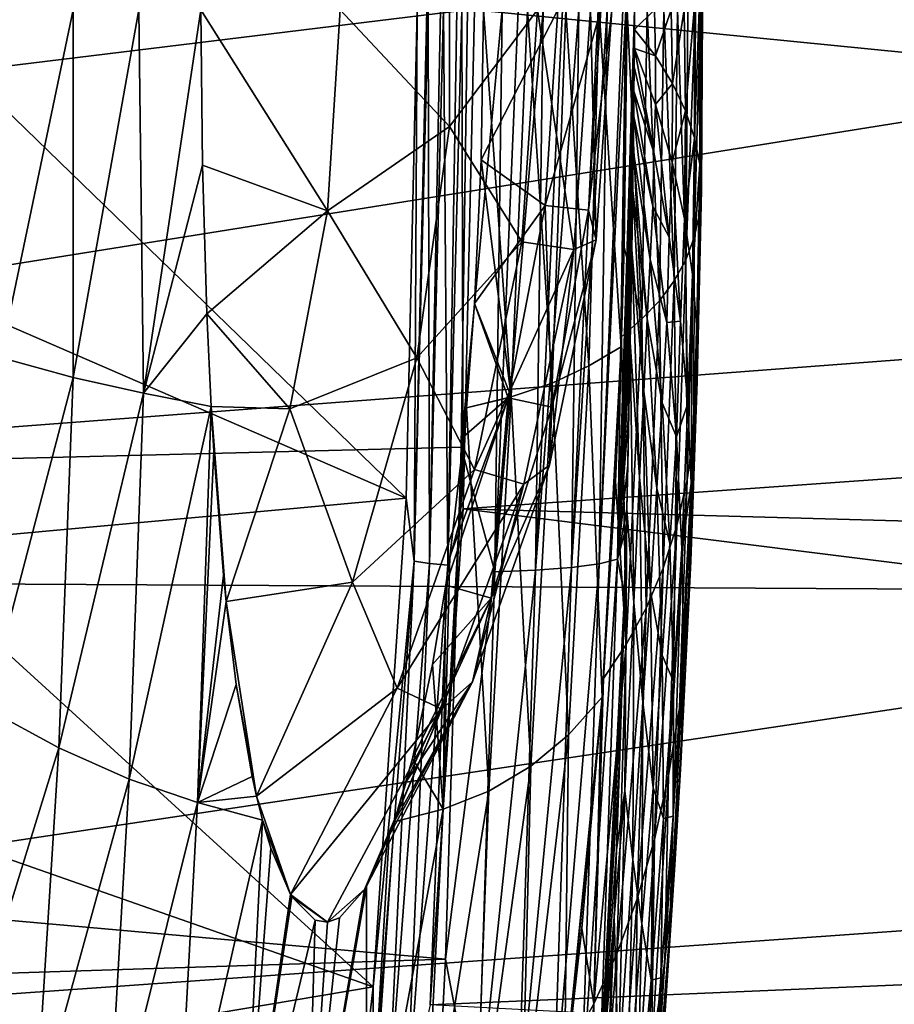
# Model space of a CAD drawing. Header units: metres. Extents: x -160 to 52, y -25 to 25.
# Tile 132 of 166: x 10.41 to 14.55, y -4.72 to -0.05. Entities that reach past the tile are written whole.
import ezdxf

# ---------------------------------------------------------------- set-up
doc = ezdxf.new("R2010")
doc.units = ezdxf.units.M
doc.layers.add('solid_509094_SW0001', color=7, linetype='CONTINUOUS')

msp = doc.modelspace()

# ---------------------------------------------------------------- linework, layer by layer
at = {"layer": 'solid_509094_SW0001'}
for points in [[(11.926003, 0, 216.241425), (12.443673, 0.554063, 217.213272), (12.443673, -0.554063, 217.213272)], [(12.443673, -0.554063, 217.213272), (12.443673, 0.554063, 217.213272), (12.861275, 0, 218.241913)], [(-8.818693, -2.610905, 250.308075), (12.499946, -2.074197, 245.923416), (12.52928, 0, 246.015182)], [(-8.818693, -2.610905, 250.308075), (12.52928, 0, 246.015182), (-8.787687, 0, 250.456879)], [(17.92277, 0.000001, 24.599998), (1.200001, 0, 24.599998), (1.200001, -2.674634, 24.454166)], [(17.996321, -1.401126, 24.560064), (17.92277, 0.000001, 24.599998), (1.200001, -2.674634, 24.454166)], [(12.238749, -2.316268, -24.316027), (9.834857, -1.272578, -19.160866), (9.850564, 0.000003, -19.194548)], [(12.290397, 0.000006, -24.426786), (12.238749, -2.316268, -24.316027), (9.850564, 0.000003, -19.194548)], [(11.265639, 0, 215.362839), (11.926003, 0, 216.241425), (11.866004, -0.954122, 216.253922)], [(11.866004, -0.954122, 216.253922), (11.926003, 0, 216.241425), (12.443673, -0.554063, 217.213272)], [(12.276655, -2.616133, -24.363241), (12.238749, -2.316268, -24.316027), (12.290397, 0.000006, -24.426786)], [(12.336737, 0.000006, -24.497805), (12.276655, -2.616133, -24.363241), (12.290397, 0.000006, -24.426786)], [(12.336737, 0.000006, -24.497805), (12.342258, 0.000006, -24.503929), (12.276655, -2.616133, -24.363241)], [(12.349478, -2.625951, -24.420324), (12.276655, -2.616133, -24.363241), (12.342258, 0.000006, -24.503929)], [(12.401099, 0.000006, -24.553019), (12.349478, -2.625951, -24.420324), (12.342258, 0.000006, -24.503929)], [(12.436487, -2.63378, -24.452353), (12.349478, -2.625951, -24.420324), (12.415327, 0.000006, -24.561539)], [(12.401099, 0.000006, -24.553019), (12.415327, 0.000006, -24.561539), (12.349478, -2.625951, -24.420324)], [(12.47834, 0.000006, -24.588017), (12.436487, -2.63378, -24.452353), (12.415327, 0.000006, -24.561539)], [(12.47834, 0.000006, -24.588017), (12.502534, 0.000006, -24.59399), (12.436487, -2.63378, -24.452353)], [(12.502534, 0.000006, -24.59399), (12.509658, -2.367594, -24.485804), (12.436487, -2.63378, -24.452353)], [(12.443673, -0.554063, 217.213272), (12.861275, 0, 218.241913), (12.786459, -1.100725, 218.257507)], [(12.499946, -2.074197, 245.923416), (12.693934, -0.000001, 245.965775), (12.52928, 0, 246.015182)], [(12.502534, 0.000006, -24.59399), (12.562288, 0.000006, -24.6), (12.509658, -2.367594, -24.485804)], [(26.461498, -1.378847, -24.561329), (12.509658, -2.367594, -24.485804), (12.562288, 0.000006, -24.6)], [(26.457273, 0.000006, -24.600002), (26.461498, -1.378847, -24.561329), (12.562288, 0.000006, -24.6)], [(12.594064, -0.712368, 223.606644), (12.957259, 0, 222.615234), (12.605096, 0, 223.663361)], [(12.594064, -0.712368, 223.606644), (12.898127, -0.928522, 222.627548), (12.957259, 0, 222.615234)], [(12.786459, -1.100725, 218.257507), (12.861275, 0, 218.241913), (13.033725, -1.136308, 219.336227)], [(12.861275, 0, 218.241913), (13.113212, 0, 219.319672), (13.033725, -1.136308, 219.336227)], [(13.161668, 0, 221.527451), (12.957259, 0, 222.615234), (12.898127, -0.928522, 222.627548)], [(13.033725, -1.136308, 219.336227), (13.113212, 0, 219.319672), (13.139627, -1.090471, 220.437378)], [(13.113212, 0, 219.319672), (13.213985, 0, 220.42189), (13.139627, -1.090471, 220.437378)], [(10.315615, -1.650079, 210.616776), (10.3319, 0, 210.562149), (10.660192, 0, 212.198288)], [(10.315615, -1.650079, 210.616776), (10.660192, 0, 212.198288), (10.659601, -1.743868, 212.334076)], [(10.659601, -1.743868, 212.334076), (10.660192, 0, 212.198288), (10.971638, 0, 213.798538)], [(10.659601, -1.743868, 212.334076), (10.971638, 0, 213.798538), (10.993532, -1.81921, 214.056412)], [(10.993532, -1.81921, 214.056412), (10.971638, 0, 213.798538), (11.265639, 0, 215.362839)], [(10.993532, -1.81921, 214.056412), (11.265639, 0, 215.362839), (11.272511, -0.736719, 215.422974)], [(11.272511, -0.736719, 215.422974), (11.265639, 0, 215.362839), (11.866004, -0.954122, 216.253922)], [(12.499946, -2.074197, 245.923416), (12.659041, -2.665245, 245.809418), (12.693934, -0.000001, 245.965775)], [(12.737117, -1.835598, 224.847565), (12.594064, -0.712368, 223.606644), (12.605096, 0, 223.663361)], [(12.737117, -1.835598, 224.847565), (12.605096, 0, 223.663361), (12.813622, 0, 225.281296)], [(12.659041, -2.665245, 245.809418), (12.769208, -0.000001, 245.932266), (12.693934, -0.000001, 245.965775)], [(12.659041, -2.665245, 245.809418), (12.887479, -0.000001, 245.86322), (12.769208, -0.000001, 245.932266)], [(12.85246, -2.658088, 245.704926), (12.887479, -0.000001, 245.86322), (12.659041, -2.665245, 245.809418)], [(12.931585, -1.77076, 226.457718), (12.737117, -1.835598, 224.847565), (12.813622, 0, 225.281296)], [(12.931585, -1.77076, 226.457718), (12.813622, 0, 225.281296), (12.996185, 0, 226.84697)], [(12.85246, -2.658088, 245.704926), (12.980547, -0.000001, 245.791611), (12.887479, -0.000001, 245.86322)], [(12.85246, -2.658088, 245.704926), (13.057773, -0.000001, 245.716995), (12.980547, -0.000001, 245.791611)], [(13.022157, -2.645227, 245.556885), (13.057773, -0.000001, 245.716995), (12.85246, -2.658088, 245.704926)], [(13.103223, -0.950028, 221.539642), (13.161668, 0, 221.527451), (12.898127, -0.928522, 222.627548)], [(13.105384, -1.689484, 228.068649), (12.931585, -1.77076, 226.457718), (12.996185, 0, 226.84697)], [(13.105384, -1.689484, 228.068649), (12.996185, 0, 226.84697), (13.153646, 0, 228.361267)], [(13.022157, -2.645227, 245.556885), (13.191298, 0, 245.53624), (13.149596, -0.000001, 245.602356)], [(13.154281, -2.627424, 245.374924), (13.191298, 0, 245.53624), (13.022157, -2.645227, 245.556885)], [(13.022157, -2.645227, 245.556885), (13.149596, -0.000001, 245.602356), (13.057773, -0.000001, 245.716995)], [(13.213985, 0, 220.42189), (13.161668, 0, 221.527451), (13.103223, -0.950028, 221.539642)], [(13.139627, -1.090471, 220.437378), (13.213985, 0, 220.42189), (13.103223, -0.950028, 221.539642)], [(13.105384, -1.689484, 228.068649), (13.153646, 0, 228.361267), (13.258599, -1.598998, 229.699524)], [(13.153646, 0, 228.361267), (13.286921, -0.000001, 229.825089), (13.258599, -1.598998, 229.699524)], [(13.154281, -2.627424, 245.374924), (13.265599, 0, 245.376541), (13.191298, 0, 245.53624)], [(13.154281, -2.627424, 245.374924), (13.279534, 0, 245.335251), (13.265599, 0, 245.376541)], [(13.2405, -2.606169, 245.17366), (13.279534, 0, 245.335251), (13.154281, -2.627424, 245.374924)], [(13.2405, -2.606169, 245.17366), (13.320995, 0, 245.128845), (13.279534, 0, 245.335251)], [(13.321365, -0.093748, 245.12326), (13.320995, 0, 245.128845), (13.2405, -2.606169, 245.17366)], [(13.258599, -1.598998, 229.699524), (13.286921, -0.000001, 229.825089), (13.260262, -1.551437, 229.706909)], [(13.260262, -1.551437, 229.706909), (13.286921, -0.000001, 229.825089), (13.272897, -1.125612, 229.763)], [(13.355799, -1.46617, 230.878723), (13.272897, -1.125612, 229.763), (13.286921, -0.000001, 229.825089)], [(13.355799, -1.46617, 230.878723), (13.286921, -0.000001, 229.825089), (13.38129, -0.000002, 231.019135)], [(13.41537, 0, 244.02182), (13.320995, 0, 245.128845), (13.321365, -0.093748, 245.12326)], [(13.421362, -0.217691, 243.9366), (13.41537, 0, 244.02182), (13.321365, -0.093748, 245.12326)], [(13.439481, -1.379812, 232.069275), (13.355799, -1.46617, 230.878723), (13.38129, -0.000002, 231.019135)], [(13.439481, -1.379812, 232.069275), (13.38129, -0.000002, 231.019135), (13.46041, -0.000002, 232.185532)], [(13.421362, -0.217691, 243.9366), (13.494413, 0, 242.889053), (13.41537, 0, 244.02182)], [(13.421362, -0.217691, 243.9366), (13.501342, -0.349547, 242.75499), (13.494413, 0, 242.889053)], [(13.509263, -1.286405, 233.259552), (13.439481, -1.379812, 232.069275), (13.46041, -0.000002, 232.185532)], [(13.509263, -1.286405, 233.259552), (13.46041, -0.000002, 232.185532), (13.524691, -0.000002, 233.324158)], [(13.501342, -0.349547, 242.75499), (13.557446, -0.000001, 241.730637), (13.494413, 0, 242.889053)], [(13.501342, -0.349547, 242.75499), (13.562491, -0.479617, 241.571915), (13.557446, -0.000001, 241.730637)], [(13.564595, -1.186452, 234.449417), (13.509263, -1.286405, 233.259552), (13.524691, -0.000002, 233.324158)], [(13.564595, -1.186452, 234.449417), (13.524691, -0.000002, 233.324158), (13.574609, -0.000002, 234.434753)], [(13.562491, -0.479617, 241.571915), (13.603732, -0.000001, 240.549744), (13.557446, -0.000001, 241.730637)], [(13.562491, -0.479617, 241.571915), (13.605356, -0.607231, 240.387482), (13.603732, -0.000001, 240.549744)], [(13.564595, -1.186452, 234.449417), (13.574609, -0.000002, 234.434753), (13.610634, -0.000002, 235.514664)], [(13.60493, -1.080472, 235.638702), (13.564595, -1.186452, 234.449417), (13.610634, -0.000002, 235.514664)], [(13.605356, -0.607231, 240.387482), (13.628432, -0.000001, 239.587097), (13.603732, -0.000001, 240.549744)], [(13.60493, -1.080472, 235.638702), (13.610634, -0.000002, 235.514664), (13.633474, -0.000001, 236.566544)], [(13.629722, -0.968985, 236.827301), (13.60493, -1.080472, 235.638702), (13.633474, -0.000001, 236.566544)], [(13.605356, -0.607231, 240.387482), (13.630484, -0.731745, 239.201813), (13.628432, -0.000001, 239.587097)], [(13.630484, -0.731745, 239.201813), (13.641923, -0.000001, 238.603287), (13.628432, -0.000001, 239.587097)], [(13.629722, -0.968985, 236.827301), (13.633474, -0.000001, 236.566544), (13.643757, -0.000001, 237.595032)], [(13.638422, -0.852538, 238.015045), (13.629722, -0.968985, 236.827301), (13.643757, -0.000001, 237.595032)], [(13.630484, -0.731745, 239.201813), (13.638422, -0.852538, 238.015045), (13.641923, -0.000001, 238.603287)], [(13.638422, -0.852538, 238.015045), (13.643757, -0.000001, 237.595032), (13.641923, -0.000001, 238.603287)], [(13.321011, -0.183779, 245.122589), (13.321365, -0.093748, 245.12326), (13.2405, -2.606169, 245.17366)], [(13.421362, -0.217691, 243.9366), (13.321365, -0.093748, 245.12326), (13.321011, -0.183779, 245.122589)], [(13.320178, -0.27009, 245.124786), (13.321011, -0.183779, 245.122589), (13.2405, -2.606169, 245.17366)], [(13.413313, -0.674777, 243.979889), (13.321011, -0.183779, 245.122589), (13.320178, -0.27009, 245.124786)], [(13.420927, -0.449819, 243.918457), (13.421362, -0.217691, 243.9366), (13.321011, -0.183779, 245.122589)], [(13.413313, -0.674777, 243.979889), (13.420927, -0.449819, 243.918457), (13.321011, -0.183779, 245.122589)], [(13.420927, -0.449819, 243.918457), (13.501342, -0.349547, 242.75499), (13.421362, -0.217691, 243.9366)], [(13.319936, -0.290019, 245.125519), (13.320178, -0.27009, 245.124786), (13.2405, -2.606169, 245.17366)], [(13.318703, -0.385829, 245.128357), (13.320178, -0.27009, 245.124786), (13.319936, -0.290019, 245.125519)], [(13.413313, -0.674777, 243.979889), (13.320178, -0.27009, 245.124786), (13.318703, -0.385829, 245.128357)], [(13.318703, -0.385829, 245.128357), (13.319936, -0.290019, 245.125519), (13.2405, -2.606169, 245.17366)], [(13.420927, -0.449819, 243.918457), (13.499393, -0.722977, 242.718796), (13.501342, -0.349547, 242.75499)], [(13.499393, -0.722977, 242.718796), (13.562491, -0.479617, 241.571915), (13.501342, -0.349547, 242.75499)], [(13.317528, -0.505309, 245.125214), (13.318703, -0.385829, 245.128357), (13.2405, -2.606169, 245.17366)], [(13.40744, -0.932479, 243.996033), (13.318703, -0.385829, 245.128357), (13.317528, -0.505309, 245.125214)], [(13.40744, -0.932479, 243.996033), (13.413313, -0.674777, 243.979889), (13.318703, -0.385829, 245.128357)], [(13.413313, -0.674777, 243.979889), (13.486131, -1.078547, 242.830063), (13.420927, -0.449819, 243.918457)], [(13.486131, -1.078547, 242.830063), (13.499393, -0.722977, 242.718796), (13.420927, -0.449819, 243.918457)], [(13.317132, -0.546503, 245.123398), (13.317528, -0.505309, 245.125214), (13.2405, -2.606169, 245.17366)], [(13.315556, -0.663839, 245.121552), (13.317528, -0.505309, 245.125214), (13.317132, -0.546503, 245.123398)], [(13.395698, -1.185053, 244.074829), (13.317528, -0.505309, 245.125214), (13.315556, -0.663839, 245.121552)], [(13.40744, -0.932479, 243.996033), (13.317528, -0.505309, 245.125214), (13.395698, -1.185053, 244.074829)], [(13.499393, -0.722977, 242.718796), (13.557842, -0.992209, 241.515274), (13.562491, -0.479617, 241.571915)], [(13.557842, -0.992209, 241.515274), (13.605356, -0.607231, 240.387482), (13.562491, -0.479617, 241.571915)], [(11.866004, -0.954122, 216.253922), (12.443673, -0.554063, 217.213272), (12.289665, -1.650966, 217.245361)], [(12.289665, -1.650966, 217.245361), (12.443673, -0.554063, 217.213272), (12.786459, -1.100725, 218.257507)], [(13.315556, -0.663839, 245.121552), (13.317132, -0.546503, 245.123398), (13.2405, -2.606169, 245.17366)], [(13.557842, -0.992209, 241.515274), (13.596866, -1.256038, 240.308044), (13.605356, -0.607231, 240.387482)], [(13.596866, -1.256038, 240.308044), (13.630484, -0.731745, 239.201813), (13.605356, -0.607231, 240.387482)], [(13.313988, -0.782985, 245.117371), (13.315556, -0.663839, 245.121552), (13.2405, -2.606169, 245.17366)], [(13.313059, -0.857459, 245.113297), (13.315556, -0.663839, 245.121552), (13.313988, -0.782985, 245.117371)], [(13.381868, -1.466428, 244.156097), (13.315556, -0.663839, 245.121552), (13.313059, -0.857459, 245.113297)], [(13.395698, -1.185053, 244.074829), (13.315556, -0.663839, 245.121552), (13.381868, -1.466428, 244.156097)], [(13.40744, -0.932479, 243.996033), (13.486131, -1.078547, 242.830063), (13.413313, -0.674777, 243.979889)], [(10.993532, -1.81921, 214.056412), (11.272511, -0.736719, 215.422974), (11.292824, -1.441808, 215.59819)], [(11.292824, -1.441808, 215.59819), (11.272511, -0.736719, 215.422974), (11.866004, -0.954122, 216.253922)], [(12.594064, -0.712368, 223.606644), (12.562082, -1.39361, 223.442001), (12.898127, -0.928522, 222.627548)], [(12.737117, -1.835598, 224.847565), (12.562082, -1.39361, 223.442001), (12.594064, -0.712368, 223.606644)], [(13.486131, -1.078547, 242.830063), (13.539472, -1.476644, 241.67276), (13.499393, -0.722977, 242.718796)], [(13.539472, -1.476644, 241.67276), (13.557842, -0.992209, 241.515274), (13.499393, -0.722977, 242.718796)], [(13.596866, -1.256038, 240.308044), (13.617063, -1.513061, 239.09729), (13.630484, -0.731745, 239.201813)], [(13.617063, -1.513061, 239.09729), (13.638422, -0.852538, 238.015045), (13.630484, -0.731745, 239.201813)], [(13.313059, -0.857459, 245.113297), (13.313988, -0.782985, 245.117371), (13.2405, -2.606169, 245.17366)], [(13.31084, -1.00465, 245.107468), (13.313059, -0.857459, 245.113297), (13.2405, -2.606169, 245.17366)], [(13.308853, -1.13917, 245.099518), (13.313059, -0.857459, 245.113297), (13.31084, -1.00465, 245.107468)], [(13.366071, -1.811249, 244.224228), (13.313059, -0.857459, 245.113297), (13.308853, -1.13917, 245.099518)], [(13.366071, -1.811249, 244.224228), (13.381868, -1.466428, 244.156097), (13.313059, -0.857459, 245.113297)], [(13.617063, -1.513061, 239.09729), (13.619033, -1.761902, 237.883224), (13.638422, -0.852538, 238.015045)], [(13.619033, -1.761902, 237.883224), (13.629722, -0.968985, 236.827301), (13.638422, -0.852538, 238.015045)], [(12.562082, -1.39361, 223.442001), (12.721727, -1.841393, 222.664307), (12.898127, -0.928522, 222.627548)], [(12.92881, -1.88511, 221.575974), (12.898127, -0.928522, 222.627548), (12.721727, -1.841393, 222.664307)], [(12.92881, -1.88511, 221.575974), (13.103223, -0.950028, 221.539642), (12.898127, -0.928522, 222.627548)], [(13.40744, -0.932479, 243.996033), (13.395698, -1.185053, 244.074829), (13.473972, -1.4832, 242.861862)], [(13.40744, -0.932479, 243.996033), (13.473972, -1.4832, 242.861862), (13.486131, -1.078547, 242.830063)], [(11.292824, -1.441808, 215.59819), (11.866004, -0.954122, 216.253922), (11.686994, -1.892562, 216.291229)], [(11.686994, -1.892562, 216.291229), (11.866004, -0.954122, 216.253922), (12.289665, -1.650966, 217.245361)], [(13.139627, -1.090471, 220.437378), (13.103223, -0.950028, 221.539642), (12.92881, -1.88511, 221.575974)], [(13.60338, -2.001188, 236.666077), (13.60493, -1.080472, 235.638702), (13.629722, -0.968985, 236.827301)], [(13.619033, -1.761902, 237.883224), (13.60338, -2.001188, 236.666077), (13.629722, -0.968985, 236.827301)], [(13.308853, -1.13917, 245.099518), (13.31084, -1.00465, 245.107468), (13.2405, -2.606169, 245.17366)], [(13.539472, -1.476644, 241.67276), (13.5739, -1.866951, 240.508133), (13.557842, -0.992209, 241.515274)], [(13.5739, -1.866951, 240.508133), (13.596866, -1.256038, 240.308044), (13.557842, -0.992209, 241.515274)], [(12.289665, -1.650966, 217.245361), (12.786459, -1.100725, 218.257507), (12.563445, -2.180328, 218.30397)], [(12.563445, -2.180328, 218.30397), (12.786459, -1.100725, 218.257507), (13.033725, -1.136308, 219.336227)], [(12.917986, -2.159882, 220.483566), (13.139627, -1.090471, 220.437378), (12.92881, -1.88511, 221.575974)], [(13.033725, -1.136308, 219.336227), (13.139627, -1.090471, 220.437378), (12.917986, -2.159882, 220.483566)], [(13.473972, -1.4832, 242.861862), (13.539472, -1.476644, 241.67276), (13.486131, -1.078547, 242.830063)], [(13.570708, -2.229589, 235.44606), (13.564595, -1.186452, 234.449417), (13.60493, -1.080472, 235.638702)], [(13.60338, -2.001188, 236.666077), (13.570708, -2.229589, 235.44606), (13.60493, -1.080472, 235.638702)], [(12.563445, -2.180328, 218.30397), (13.033725, -1.136308, 219.336227), (12.79688, -2.249527, 219.385574)], [(12.79688, -2.249527, 219.385574), (13.033725, -1.136308, 219.336227), (12.917986, -2.159882, 220.483566)], [(13.307506, -1.220968, 245.095215), (13.308853, -1.13917, 245.099518), (13.2405, -2.606169, 245.17366)], [(13.355799, -1.46617, 230.878723), (13.260262, -1.551437, 229.706909), (13.272897, -1.125612, 229.763)], [(13.301427, -1.576555, 245.070267), (13.308853, -1.13917, 245.099518), (13.30389, -1.438101, 245.080627)], [(13.345275, -2.216996, 244.312546), (13.308853, -1.13917, 245.099518), (13.301427, -1.576555, 245.070267)], [(13.30389, -1.438101, 245.080627), (13.308853, -1.13917, 245.099518), (13.307506, -1.220968, 245.095215)], [(13.345275, -2.216996, 244.312546), (13.366071, -1.811249, 244.224228), (13.308853, -1.13917, 245.099518)], [(13.452591, -1.863544, 243.010849), (13.395698, -1.185053, 244.074829), (13.381868, -1.466428, 244.156097)], [(13.473972, -1.4832, 242.861862), (13.395698, -1.185053, 244.074829), (13.452591, -1.863544, 243.010849)], [(13.521636, -2.445929, 234.223434), (13.509263, -1.286405, 233.259552), (13.564595, -1.186452, 234.449417)], [(13.570708, -2.229589, 235.44606), (13.521636, -2.445929, 234.223434), (13.564595, -1.186452, 234.449417)], [(13.30389, -1.438101, 245.080627), (13.307506, -1.220968, 245.095215), (13.2405, -2.606169, 245.17366)], [(13.5739, -1.866951, 240.508133), (13.589991, -2.247452, 239.336487), (13.596866, -1.256038, 240.308044)], [(13.589991, -2.247452, 239.336487), (13.617063, -1.513061, 239.09729), (13.596866, -1.256038, 240.308044)], [(12.238749, -2.316268, -24.316027), (9.787755, -2.541745, -19.059855), (9.834857, -1.272578, -19.160866)], [(13.456779, -2.649062, 232.998474), (13.439481, -1.379812, 232.069275), (13.509263, -1.286405, 233.259552)], [(13.521636, -2.445929, 234.223434), (13.456779, -2.649062, 232.998474), (13.509263, -1.286405, 233.259552)], [(18.22221, -2.766528, 24.443941), (17.996321, -1.401126, 24.560064), (1.200001, -2.674634, 24.454166)], [(26.461498, -1.378847, -24.561329), (26.474163, -2.753631, -24.4454), (12.509658, -2.367594, -24.485804)], [(12.562082, -1.39361, 223.442001), (12.524363, -1.888764, 223.24678), (12.721727, -1.841393, 222.664307)], [(12.737117, -1.835598, 224.847565), (12.524363, -1.888764, 223.24678), (12.562082, -1.39361, 223.442001)], [(13.37676, -2.837843, 231.771423), (13.355799, -1.46617, 230.878723), (13.439481, -1.379812, 232.069275)], [(13.456779, -2.649062, 232.998474), (13.37676, -2.837843, 231.771423), (13.439481, -1.379812, 232.069275)], [(10.993532, -1.81921, 214.056412), (11.292824, -1.441808, 215.59819), (11.313609, -1.882432, 215.773056)], [(11.313609, -1.882432, 215.773056), (11.292824, -1.441808, 215.59819), (11.686994, -1.892562, 216.291229)], [(13.301427, -1.576555, 245.070267), (13.30389, -1.438101, 245.080627), (13.2405, -2.606169, 245.17366)], [(13.282189, -3.011233, 230.542587), (13.260262, -1.551437, 229.706909), (13.355799, -1.46617, 230.878723)], [(13.37676, -2.837843, 231.771423), (13.282189, -3.011233, 230.542587), (13.355799, -1.46617, 230.878723)], [(13.366071, -1.811249, 244.224228), (13.427166, -2.269837, 243.169571), (13.381868, -1.466428, 244.156097)], [(13.452591, -1.863544, 243.010849), (13.381868, -1.466428, 244.156097), (13.427166, -2.269837, 243.169571)], [(13.473972, -1.4832, 242.861862), (13.452591, -1.863544, 243.010849), (13.520045, -2.025735, 241.714355)], [(13.473972, -1.4832, 242.861862), (13.520045, -2.025735, 241.714355), (13.539472, -1.476644, 241.67276)], [(13.520045, -2.025735, 241.714355), (13.5739, -1.866951, 240.508133), (13.539472, -1.476644, 241.67276)], [(13.588324, -2.616182, 238.158112), (13.619033, -1.761902, 237.883224), (13.617063, -1.513061, 239.09729)], [(13.589991, -2.247452, 239.336487), (13.588324, -2.616182, 238.158112), (13.617063, -1.513061, 239.09729)], [(13.231328, -2.23682, 229.577789), (13.258599, -1.598998, 229.699524), (13.260262, -1.551437, 229.706909)], [(13.282189, -3.011233, 230.542587), (13.231328, -2.23682, 229.577789), (13.260262, -1.551437, 229.706909)], [(13.299841, -1.662496, 245.063339), (13.301427, -1.576555, 245.070267), (13.2405, -2.606169, 245.17366)], [(13.284848, -2.368901, 244.994553), (13.301427, -1.576555, 245.070267), (13.289644, -2.159861, 245.017303)], [(13.318318, -2.8121, 244.363922), (13.301427, -1.576555, 245.070267), (13.284848, -2.368901, 244.994553)], [(13.289644, -2.159861, 245.017303), (13.301427, -1.576555, 245.070267), (13.295177, -1.9003, 245.042725)], [(13.295177, -1.9003, 245.042725), (13.301427, -1.576555, 245.070267), (13.299841, -1.662496, 245.063339)], [(13.345275, -2.216996, 244.312546), (13.301427, -1.576555, 245.070267), (13.318318, -2.8121, 244.363922)], [(13.105384, -1.689484, 228.068649), (13.258599, -1.598998, 229.699524), (13.167862, -3.259881, 229.291916)], [(13.167862, -3.259881, 229.291916), (13.258599, -1.598998, 229.699524), (13.17428, -3.172179, 229.320969)], [(13.17428, -3.172179, 229.320969), (13.258599, -1.598998, 229.699524), (13.231328, -2.23682, 229.577789)], [(10.315615, -1.650079, 210.616776), (10.659601, -1.743868, 212.334076), (10.247437, -3.313543, 210.688416)], [(11.686994, -1.892562, 216.291229), (12.289665, -1.650966, 217.245361), (11.98477, -2.714426, 217.308884)], [(11.98477, -2.714426, 217.308884), (12.289665, -1.650966, 217.245361), (12.563445, -2.180328, 218.30397)], [(13.295177, -1.9003, 245.042725), (13.299841, -1.662496, 245.063339), (13.2405, -2.606169, 245.17366)], [(13.008599, -3.43863, 227.71106), (12.931585, -1.77076, 226.457718), (13.105384, -1.689484, 228.068649)], [(13.008599, -3.43863, 227.71106), (13.105384, -1.689484, 228.068649), (13.167862, -3.259881, 229.291916)], [(10.659601, -1.743868, 212.334076), (10.591252, -3.500083, 212.407181), (10.247437, -3.313543, 210.688416)], [(10.659601, -1.743868, 212.334076), (10.993532, -1.81921, 214.056412), (10.591252, -3.500083, 212.407181)], [(12.829058, -3.588494, 226.132492), (12.737117, -1.835598, 224.847565), (12.931585, -1.77076, 226.457718)], [(13.008599, -3.43863, 227.71106), (12.829058, -3.588494, 226.132492), (12.931585, -1.77076, 226.457718)], [(13.569477, -2.971171, 236.973358), (13.60338, -2.001188, 236.666077), (13.619033, -1.761902, 237.883224)], [(13.588324, -2.616182, 238.158112), (13.569477, -2.971171, 236.973358), (13.619033, -1.761902, 237.883224)], [(10.993532, -1.81921, 214.056412), (10.925656, -3.649787, 214.133163), (10.591252, -3.500083, 212.407181)], [(10.993532, -1.81921, 214.056412), (11.313609, -1.882432, 215.773056), (10.925656, -3.649787, 214.133163)], [(13.345275, -2.216996, 244.312546), (13.397856, -2.758343, 243.299103), (13.366071, -1.811249, 244.224228)], [(13.366071, -1.811249, 244.224228), (13.397856, -2.758343, 243.299103), (13.427166, -2.269837, 243.169571)], [(12.445415, -2.595055, 222.833481), (12.426364, -2.729337, 222.732864), (12.721727, -1.841393, 222.664307)], [(12.641171, -2.790532, 221.63591), (12.721727, -1.841393, 222.664307), (12.426364, -2.729337, 222.732864)], [(12.511734, -2.023402, 223.181381), (12.445415, -2.595055, 222.833481), (12.721727, -1.841393, 222.664307)], [(12.524363, -1.888764, 223.24678), (12.511734, -2.023402, 223.181381), (12.721727, -1.841393, 222.664307)], [(12.630333, -3.706725, 224.553314), (12.524363, -1.888764, 223.24678), (12.737117, -1.835598, 224.847565)], [(12.829058, -3.588494, 226.132492), (12.630333, -3.706725, 224.553314), (12.737117, -1.835598, 224.847565)], [(12.641171, -2.790532, 221.63591), (12.92881, -1.88511, 221.575974), (12.721727, -1.841393, 222.664307)], [(13.489409, -2.532014, 241.927017), (13.452591, -1.863544, 243.010849), (13.427166, -2.269837, 243.169571)], [(13.520045, -2.025735, 241.714355), (13.452591, -1.863544, 243.010849), (13.489409, -2.532014, 241.927017)], [(13.520045, -2.025735, 241.714355), (13.546216, -2.55706, 240.553787), (13.5739, -1.866951, 240.508133)], [(13.546216, -2.55706, 240.553787), (13.589991, -2.247452, 239.336487), (13.5739, -1.866951, 240.508133)], [(10.925656, -3.649787, 214.133163), (11.313609, -1.882432, 215.773056), (11.24887, -3.76081, 215.865387)], [(11.24887, -3.76081, 215.865387), (11.313609, -1.882432, 215.773056), (11.326112, -2.093139, 215.876801)], [(11.313609, -1.882432, 215.773056), (11.686994, -1.892562, 216.291229), (11.385253, -2.806068, 216.347107)], [(11.326112, -2.093139, 215.876801), (11.313609, -1.882432, 215.773056), (11.385253, -2.806068, 216.347107)], [(11.385253, -2.806068, 216.347107), (11.686994, -1.892562, 216.291229), (11.98477, -2.714426, 217.308884)], [(12.413741, -3.79237, 222.974228), (12.511734, -2.023402, 223.181381), (12.524363, -1.888764, 223.24678)], [(12.630333, -3.706725, 224.553314), (12.413741, -3.79237, 222.974228), (12.524363, -1.888764, 223.24678)], [(12.917986, -2.159882, 220.483566), (12.92881, -1.88511, 221.575974), (12.641171, -2.790532, 221.63591)], [(13.289644, -2.159861, 245.017303), (13.295177, -1.9003, 245.042725), (13.2405, -2.606169, 245.17366)], [(13.534033, -3.310501, 235.782516), (13.570708, -2.229589, 235.44606), (13.60338, -2.001188, 236.666077)], [(13.569477, -2.971171, 236.973358), (13.534033, -3.310501, 235.782516), (13.60338, -2.001188, 236.666077)], [(12.413741, -3.79237, 222.974228), (12.445415, -2.595055, 222.833481), (12.511734, -2.023402, 223.181381)], [(13.520045, -2.025735, 241.714355), (13.489409, -2.532014, 241.927017), (13.506689, -3.186836, 240.823685)], [(13.520045, -2.025735, 241.714355), (13.506689, -3.186836, 240.823685), (13.546216, -2.55706, 240.553787)], [(-8.818693, -2.610905, 250.308075), (12.425029, -4.502589, 245.572006), (12.499946, -2.074197, 245.923416)], [(11.24887, -3.76081, 215.865387), (11.326112, -2.093139, 215.876801), (11.372713, -2.681224, 216.249451)], [(11.326112, -2.093139, 215.876801), (11.385253, -2.806068, 216.347107), (11.372713, -2.681224, 216.249451)], [(12.499946, -2.074197, 245.923416), (12.425029, -4.502589, 245.572006), (12.659041, -2.665245, 245.809418)], [(11.98477, -2.714426, 217.308884), (12.563445, -2.180328, 218.30397), (12.196515, -3.218091, 218.380432)], [(12.196515, -3.218091, 218.380432), (12.563445, -2.180328, 218.30397), (12.79688, -2.249527, 219.385574)], [(12.553344, -3.187578, 220.55954), (12.917986, -2.159882, 220.483566), (12.641171, -2.790532, 221.63591)], [(12.79688, -2.249527, 219.385574), (12.917986, -2.159882, 220.483566), (12.553344, -3.187578, 220.55954)], [(13.284848, -2.368901, 244.994553), (13.289644, -2.159861, 245.017303), (13.2405, -2.606169, 245.17366)], [(13.282189, -3.011233, 230.542587), (13.17428, -3.172179, 229.320969), (13.231328, -2.23682, 229.577789)], [(13.360763, -3.284957, 243.478546), (13.345275, -2.216996, 244.312546), (13.318318, -2.8121, 244.363922)], [(13.360763, -3.284957, 243.478546), (13.397856, -2.758343, 243.299103), (13.345275, -2.216996, 244.312546)], [(13.482577, -3.632469, 234.586044), (13.521636, -2.445929, 234.223434), (13.570708, -2.229589, 235.44606)], [(13.534033, -3.310501, 235.782516), (13.482577, -3.632469, 234.586044), (13.570708, -2.229589, 235.44606)], [(12.196515, -3.218091, 218.380432), (12.79688, -2.249527, 219.385574), (12.407488, -3.317037, 219.466721)], [(12.407488, -3.317037, 219.466721), (12.79688, -2.249527, 219.385574), (12.553344, -3.187578, 220.55954)], [(13.397856, -2.758343, 243.299103), (13.452712, -3.061304, 242.155441), (13.427166, -2.269837, 243.169571)], [(13.489409, -2.532014, 241.927017), (13.427166, -2.269837, 243.169571), (13.452712, -3.061304, 242.155441)], [(13.546216, -2.55706, 240.553787), (13.553129, -3.074309, 239.380615), (13.589991, -2.247452, 239.336487)], [(13.553129, -3.074309, 239.380615), (13.588324, -2.616182, 238.158112), (13.589991, -2.247452, 239.336487)], [(12.238749, -2.316268, -24.316027), (12.082389, -4.634508, -23.980715), (9.787755, -2.541745, -19.059855)], [(12.276655, -2.616133, -24.363241), (12.082389, -4.634508, -23.980715), (12.238749, -2.316268, -24.316027)], [(26.495285, -4.119876, -24.25256), (12.35171, -4.720294, -24.142883), (12.509658, -2.367594, -24.485804)], [(12.436487, -2.63378, -24.452353), (12.509658, -2.367594, -24.485804), (12.35171, -4.720294, -24.142883)], [(26.474163, -2.753631, -24.4454), (26.495285, -4.119876, -24.25256), (12.509658, -2.367594, -24.485804)], [(13.236409, -3.985398, 244.751923), (13.284848, -2.368901, 244.994553), (13.251856, -3.539158, 244.830917)], [(13.275994, -3.704459, 244.389542), (13.284848, -2.368901, 244.994553), (13.236409, -3.985398, 244.751923)], [(13.282922, -2.449041, 244.985336), (13.284848, -2.368901, 244.994553), (13.2405, -2.606169, 245.17366)], [(13.251856, -3.539158, 244.830917), (13.284848, -2.368901, 244.994553), (13.264432, -3.135873, 244.894348)], [(13.264432, -3.135873, 244.894348), (13.284848, -2.368901, 244.994553), (13.274645, -2.77328, 244.945038)], [(13.274645, -2.77328, 244.945038), (13.284848, -2.368901, 244.994553), (13.282922, -2.449041, 244.985336)], [(13.318318, -2.8121, 244.363922), (13.284848, -2.368901, 244.994553), (13.275994, -3.704459, 244.389542)], [(13.274645, -2.77328, 244.945038), (13.282922, -2.449041, 244.985336), (13.2405, -2.606169, 245.17366)], [(13.415699, -3.935436, 233.384354), (13.456779, -2.649062, 232.998474), (13.521636, -2.445929, 234.223434)], [(13.482577, -3.632469, 234.586044), (13.415699, -3.935436, 233.384354), (13.521636, -2.445929, 234.223434)], [(12.082389, -4.634508, -23.980715), (9.709355, -3.803373, -18.891726), (9.787755, -2.541745, -19.059855)], [(13.506689, -3.186836, 240.823685), (13.489409, -2.532014, 241.927017), (13.452712, -3.061304, 242.155441)], [(13.546216, -2.55706, 240.553787), (13.506689, -3.186836, 240.823685), (13.50506, -3.824566, 239.701462)], [(13.546216, -2.55706, 240.553787), (13.50506, -3.824566, 239.701462), (13.553129, -3.074309, 239.380615)], [(-8.911289, -5.186533, 249.863678), (12.425029, -4.502589, 245.572006), (-8.818693, -2.610905, 250.308075)], [(12.413741, -3.79237, 222.974228), (12.426364, -2.729337, 222.732864), (12.445415, -2.595055, 222.833481)], [(13.2405, -2.606169, 245.17366), (13.154281, -2.627424, 245.374924), (13.067178, -5.213637, 244.907364)], [(13.151888, -5.170276, 244.70874), (13.2405, -2.606169, 245.17366), (13.067178, -5.213637, 244.907364)], [(13.274645, -2.77328, 244.945038), (13.2405, -2.606169, 245.17366), (13.151888, -5.170276, 244.70874)], [(12.276655, -2.616133, -24.363241), (12.081208, -5.19661, -23.944105), (12.082389, -4.634508, -23.980715)], [(12.153303, -5.21604, -23.999628), (12.081208, -5.19661, -23.944105), (12.276655, -2.616133, -24.363241)], [(12.349478, -2.625951, -24.420324), (12.153303, -5.21604, -23.999628), (12.276655, -2.616133, -24.363241)], [(12.239733, -5.231535, -24.030413), (12.153303, -5.21604, -23.999628), (12.349478, -2.625951, -24.420324)], [(12.436487, -2.63378, -24.452353), (12.239733, -5.231535, -24.030413), (12.349478, -2.625951, -24.420324)], [(12.436487, -2.63378, -24.452353), (12.35171, -4.720294, -24.142883), (12.239733, -5.231535, -24.030413)], [(12.85246, -2.658088, 245.704926), (12.659041, -2.665245, 245.809418), (12.575057, -5.293834, 245.340805)], [(12.767759, -5.277771, 245.235443), (12.85246, -2.658088, 245.704926), (12.575057, -5.293834, 245.340805)], [(13.022157, -2.645227, 245.556885), (12.85246, -2.658088, 245.704926), (12.767759, -5.277771, 245.235443)], [(12.936394, -5.250488, 245.087753), (13.022157, -2.645227, 245.556885), (12.767759, -5.277771, 245.235443)], [(13.154281, -2.627424, 245.374924), (13.022157, -2.645227, 245.556885), (12.936394, -5.250488, 245.087753)], [(13.067178, -5.213637, 244.907364), (13.154281, -2.627424, 245.374924), (12.936394, -5.250488, 245.087753)], [(13.333987, -4.217762, 232.177887), (13.37676, -2.837843, 231.771423), (13.456779, -2.649062, 232.998474)], [(13.415699, -3.935436, 233.384354), (13.333987, -4.217762, 232.177887), (13.456779, -2.649062, 232.998474)], [(13.541456, -3.574663, 238.195328), (13.569477, -2.971171, 236.973358), (13.588324, -2.616182, 238.158112)], [(13.553129, -3.074309, 239.380615), (13.541456, -3.574663, 238.195328), (13.588324, -2.616182, 238.158112)], [(18.22221, -2.766528, 24.443941), (1.200001, -2.674634, 24.454166), (1.200001, -5.317557, 24.0184)], [(11.24887, -3.76081, 215.865387), (11.372713, -2.681224, 216.249451), (11.385253, -2.806068, 216.347107)], [(12.425029, -4.502589, 245.572006), (12.575057, -5.293834, 245.340805), (12.659041, -2.665245, 245.809418)], [(11.385253, -2.806068, 216.347107), (11.98477, -2.714426, 217.308884), (11.528721, -3.730467, 217.398666)], [(11.528721, -3.730467, 217.398666), (11.98477, -2.714426, 217.308884), (12.196515, -3.218091, 218.380432)], [(12.641171, -2.790532, 221.63591), (12.426364, -2.729337, 222.732864), (12.364144, -3.106166, 222.401443)], [(12.413741, -3.79237, 222.974228), (12.364144, -3.106166, 222.401443), (12.426364, -2.729337, 222.732864)], [(18.599876, -4.084152, 24.258598), (18.22221, -2.766528, 24.443941), (1.200001, -5.317557, 24.0184)], [(12.268104, -3.552091, 221.881653), (12.239688, -3.659619, 221.726028), (12.641171, -2.790532, 221.63591)], [(12.553344, -3.187578, 220.55954), (12.641171, -2.790532, 221.63591), (12.239688, -3.659619, 221.726028)], [(12.268104, -3.552091, 221.881653), (12.641171, -2.790532, 221.63591), (12.364144, -3.106166, 222.401443)], [(13.264432, -3.135873, 244.894348), (13.274645, -2.77328, 244.945038), (13.151888, -5.170276, 244.70874)], [(13.360763, -3.284957, 243.478546), (13.409202, -3.69049, 242.335663), (13.397856, -2.758343, 243.299103)], [(13.397856, -2.758343, 243.299103), (13.409202, -3.69049, 242.335663), (13.452712, -3.061304, 242.155441)], [(11.24887, -3.76081, 215.865387), (11.385253, -2.806068, 216.347107), (11.433181, -3.199913, 216.710754)], [(11.433181, -3.199913, 216.710754), (11.385253, -2.806068, 216.347107), (11.528721, -3.730467, 217.398666)], [(13.238027, -4.477911, 230.967117), (13.282189, -3.011233, 230.542587), (13.37676, -2.837843, 231.771423)], [(13.333987, -4.217762, 232.177887), (13.238027, -4.477911, 230.967117), (13.37676, -2.837843, 231.771423)], [(13.313247, -4.03217, 243.594772), (13.318318, -2.8121, 244.363922), (13.275994, -3.704459, 244.389542)], [(13.360763, -3.284957, 243.478546), (13.318318, -2.8121, 244.363922), (13.313247, -4.03217, 243.594772)], [(13.511868, -4.055304, 236.998413), (13.534033, -3.310501, 235.782516), (13.569477, -2.971171, 236.973358)], [(13.541456, -3.574663, 238.195328), (13.511868, -4.055304, 236.998413), (13.569477, -2.971171, 236.973358)], [(13.128392, -4.714648, 229.752594), (13.17428, -3.172179, 229.320969), (13.282189, -3.011233, 230.542587)], [(13.238027, -4.477911, 230.967117), (13.128392, -4.714648, 229.752594), (13.282189, -3.011233, 230.542587)], [(13.409202, -3.69049, 242.335663), (13.459007, -3.836624, 241.114151), (13.452712, -3.061304, 242.155441)], [(13.506689, -3.186836, 240.823685), (13.452712, -3.061304, 242.155441), (13.459007, -3.836624, 241.114151)], [(13.553129, -3.074309, 239.380615), (13.50506, -3.824566, 239.701462), (13.485181, -4.441822, 238.561005)], [(13.553129, -3.074309, 239.380615), (13.485181, -4.441822, 238.561005), (13.541456, -3.574663, 238.195328)], [(12.413741, -3.79237, 222.974228), (12.268104, -3.552091, 221.881653), (12.364144, -3.106166, 222.401443)], [(13.128392, -4.714648, 229.752594), (13.167862, -3.259881, 229.291916), (13.17428, -3.172179, 229.320969)], [(13.251856, -3.539158, 244.830917), (13.264432, -3.135873, 244.894348), (13.151888, -5.170276, 244.70874)], [(11.24887, -3.76081, 215.865387), (11.433181, -3.199913, 216.710754), (11.507924, -3.636305, 217.252594)], [(11.433181, -3.199913, 216.710754), (11.528721, -3.730467, 217.398666), (11.507924, -3.636305, 217.252594)], [(11.528721, -3.730467, 217.398666), (12.196515, -3.218091, 218.380432), (11.690893, -4.196616, 218.484833)], [(11.690893, -4.196616, 218.484833), (12.196515, -3.218091, 218.380432), (12.407488, -3.317037, 219.466721)], [(12.158624, -3.916347, 221.276382), (12.050756, -4.156959, 220.665176), (12.553344, -3.187578, 220.55954)], [(12.407488, -3.317037, 219.466721), (12.553344, -3.187578, 220.55954), (12.050756, -4.156959, 220.665176)], [(12.158624, -3.916347, 221.276382), (12.553344, -3.187578, 220.55954), (12.181112, -3.852162, 221.401688)], [(12.553344, -3.187578, 220.55954), (12.239688, -3.659619, 221.726028), (12.181112, -3.852162, 221.401688)], [(13.50506, -3.824566, 239.701462), (13.506689, -3.186836, 240.823685), (13.459007, -3.836624, 241.114151)], [(12.98947, -5.07739, 228.472488), (13.167862, -3.259881, 229.291916), (13.006884, -4.934516, 228.553223)], [(13.008599, -3.43863, 227.71106), (13.167862, -3.259881, 229.291916), (12.98947, -5.07739, 228.472488)], [(13.006884, -4.934516, 228.553223), (13.167862, -3.259881, 229.291916), (13.071157, -4.356027, 228.850037)], [(13.071157, -4.356027, 228.850037), (13.167862, -3.259881, 229.291916), (13.16379, -3.314215, 229.273453)], [(13.128392, -4.714648, 229.752594), (13.16379, -3.314215, 229.273453), (13.167862, -3.259881, 229.291916)], [(10.133979, -4.983, 210.808075), (10.247437, -3.313543, 210.688416), (10.591252, -3.500083, 212.407181)], [(13.128392, -4.714648, 229.752594), (13.071157, -4.356027, 228.850037), (13.16379, -3.314215, 229.273453)], [(13.356006, -4.335394, 242.595749), (13.360763, -3.284957, 243.478546), (13.313247, -4.03217, 243.594772)], [(13.356006, -4.335394, 242.595749), (13.409202, -3.69049, 242.335663), (13.360763, -3.284957, 243.478546)], [(13.464985, -4.513535, 235.790436), (13.482577, -3.632469, 234.586044), (13.534033, -3.310501, 235.782516)], [(13.511868, -4.055304, 236.998413), (13.464985, -4.513535, 235.790436), (13.534033, -3.310501, 235.782516)], [(11.690893, -4.196616, 218.484833), (12.407488, -3.317037, 219.466721), (11.866343, -4.32835, 219.57901)], [(11.866343, -4.32835, 219.57901), (12.407488, -3.317037, 219.466721), (12.041764, -4.172227, 220.613434)], [(12.407488, -3.317037, 219.466721), (12.050756, -4.156959, 220.665176), (12.041764, -4.172227, 220.613434)], [(12.78785, -5.335807, 226.688171), (13.008599, -3.43863, 227.71106), (12.98947, -5.07739, 228.472488)], [(12.78785, -5.335807, 226.688171), (12.829058, -3.588494, 226.132492), (13.008599, -3.43863, 227.71106)], [(10.480846, -5.2619, 212.546219), (10.133979, -4.983, 210.808075), (10.591252, -3.500083, 212.407181)], [(10.480846, -5.2619, 212.546219), (10.591252, -3.500083, 212.407181), (10.925656, -3.649787, 214.133163)], [(13.236409, -3.985398, 244.751923), (13.251856, -3.539158, 244.830917), (13.151888, -5.170276, 244.70874)], [(12.181112, -3.852162, 221.401688), (12.239688, -3.659619, 221.726028), (12.268104, -3.552091, 221.881653)], [(12.413741, -3.79237, 222.974228), (12.181112, -3.852162, 221.401688), (12.268104, -3.552091, 221.881653)], [(12.562895, -5.542234, 224.915176), (12.630333, -3.706725, 224.553314), (12.829058, -3.588494, 226.132492)], [(12.78785, -5.335807, 226.688171), (12.562895, -5.542234, 224.915176), (12.829058, -3.588494, 226.132492)], [(13.541456, -3.574663, 238.195328), (13.485181, -4.441822, 238.561005), (13.447712, -5.035221, 237.40303)], [(13.541456, -3.574663, 238.195328), (13.447712, -5.035221, 237.40303), (13.511868, -4.055304, 236.998413)], [(11.24887, -3.76081, 215.865387), (11.507924, -3.636305, 217.252594), (11.528721, -3.730467, 217.398666)], [(13.401304, -4.946964, 234.572205), (13.415699, -3.935436, 233.384354), (13.482577, -3.632469, 234.586044)], [(13.464985, -4.513535, 235.790436), (13.401304, -4.946964, 234.572205), (13.482577, -3.632469, 234.586044)], [(10.81918, -5.484783, 214.295288), (10.480846, -5.2619, 212.546219), (10.925656, -3.649787, 214.133163)], [(10.81918, -5.484783, 214.295288), (10.925656, -3.649787, 214.133163), (11.24887, -3.76081, 215.865387)], [(11.24887, -3.76081, 215.865387), (11.528721, -3.730467, 217.398666), (11.557126, -3.844177, 217.595535)], [(11.557126, -3.844177, 217.595535), (11.528721, -3.730467, 217.398666), (11.690893, -4.196616, 218.484833)], [(12.315974, -5.688329, 223.139862), (12.413741, -3.79237, 222.974228), (12.630333, -3.706725, 224.553314)], [(12.562895, -5.542234, 224.915176), (12.315974, -5.688329, 223.139862), (12.630333, -3.706725, 224.553314)], [(13.275994, -3.704459, 244.389542), (13.236409, -3.985398, 244.751923), (13.224361, -4.304264, 244.689789)], [(13.246041, -5.018008, 243.70993), (13.275994, -3.704459, 244.389542), (13.224361, -4.304264, 244.689789)], [(13.313247, -4.03217, 243.594772), (13.275994, -3.704459, 244.389542), (13.246041, -5.018008, 243.70993)], [(13.356006, -4.335394, 242.595749), (13.40062, -4.60261, 241.334595), (13.409202, -3.69049, 242.335663)], [(13.409202, -3.69049, 242.335663), (13.40062, -4.60261, 241.334595), (13.459007, -3.836624, 241.114151)], [(11.14708, -5.648908, 216.053497), (10.81918, -5.484783, 214.295288), (11.24887, -3.76081, 215.865387)], [(11.14708, -5.648908, 216.053497), (11.24887, -3.76081, 215.865387), (11.557126, -3.844177, 217.595535)], [(12.082389, -4.634508, -23.980715), (9.599856, -5.053495, -18.656904), (9.709355, -3.803373, -18.891726)], [(12.049006, -5.77234, 221.36409), (12.181112, -3.852162, 221.401688), (12.413741, -3.79237, 222.974228)], [(12.315974, -5.688329, 223.139862), (12.049006, -5.77234, 221.36409), (12.413741, -3.79237, 222.974228)], [(13.50506, -3.824566, 239.701462), (13.446636, -4.591815, 240.046509), (13.416206, -5.322953, 238.953445)], [(13.485181, -4.441822, 238.561005), (13.50506, -3.824566, 239.701462), (13.416206, -5.322953, 238.953445)], [(13.50506, -3.824566, 239.701462), (13.459007, -3.836624, 241.114151), (13.446636, -4.591815, 240.046509)], [(11.462632, -5.75244, 217.818985), (11.14708, -5.648908, 216.053497), (11.557126, -3.844177, 217.595535)], [(11.462632, -5.75244, 217.818985), (11.557126, -3.844177, 217.595535), (11.596441, -3.976309, 217.862869)], [(11.557126, -3.844177, 217.595535), (11.690893, -4.196616, 218.484833), (11.596441, -3.976309, 217.862869)], [(12.049006, -5.77234, 221.36409), (12.158624, -3.916347, 221.276382), (12.181112, -3.852162, 221.401688)], [(13.40062, -4.60261, 241.334595), (13.446636, -4.591815, 240.046509), (13.459007, -3.836624, 241.114151)], [(12.049006, -5.77234, 221.36409), (12.050756, -4.156959, 220.665176), (12.158624, -3.916347, 221.276382)], [(13.321303, -5.35324, 233.344467), (13.333987, -4.217762, 232.177887), (13.415699, -3.935436, 233.384354)], [(13.401304, -4.946964, 234.572205), (13.321303, -5.35324, 233.344467), (13.415699, -3.935436, 233.384354)], [(11.462632, -5.75244, 217.818985), (11.596441, -3.976309, 217.862869), (11.690893, -4.196616, 218.484833)], [(13.224361, -4.304264, 244.689789), (13.236409, -3.985398, 244.751923), (13.151888, -5.170276, 244.70874)], [(13.286837, -5.22965, 242.761429), (13.313247, -4.03217, 243.594772), (13.246041, -5.018008, 243.70993)], [(13.356006, -4.335394, 242.595749), (13.313247, -4.03217, 243.594772), (13.286837, -5.22965, 242.761429)], [(13.511868, -4.055304, 236.998413), (13.447712, -5.035221, 237.40303), (13.393269, -5.601506, 236.228317)], [(13.511868, -4.055304, 236.998413), (13.393269, -5.601506, 236.228317), (13.464985, -4.513535, 235.790436)], [(19.132885, -5.354637, 24.01016), (18.599876, -4.084152, 24.258598), (1.200001, -5.317557, 24.0184)], [(26.495285, -4.119876, -24.25256), (26.524895, -5.47312, -23.983431), (12.35171, -4.720294, -24.142883)], [(11.462632, -5.75244, 217.818985), (11.690893, -4.196616, 218.484833), (11.697301, -4.207263, 218.526062)], [(11.697301, -4.207263, 218.526062), (11.690893, -4.196616, 218.484833), (11.866343, -4.32835, 219.57901)], [(11.763916, -5.793743, 219.589813), (12.041764, -4.172227, 220.613434), (12.050756, -4.156959, 220.665176)], [(12.049006, -5.77234, 221.36409), (11.763916, -5.793743, 219.589813), (12.050756, -4.156959, 220.665176)], [(11.763916, -5.793743, 219.589813), (11.923344, -4.307255, 219.920731), (12.041764, -4.172227, 220.613434)], [(11.923344, -4.307255, 219.920731), (11.866343, -4.32835, 219.57901), (12.041764, -4.172227, 220.613434)], [(11.462632, -5.75244, 217.818985), (11.697301, -4.207263, 218.526062), (11.807366, -4.318799, 219.218765)], [(11.697301, -4.207263, 218.526062), (11.866343, -4.32835, 219.57901), (11.807366, -4.318799, 219.218765)], [(13.225465, -5.730026, 232.108063), (13.238027, -4.477911, 230.967117), (13.333987, -4.217762, 232.177887)], [(13.321303, -5.35324, 233.344467), (13.225465, -5.730026, 232.108063), (13.333987, -4.217762, 232.177887)], [(11.763916, -5.793743, 219.589813), (11.462632, -5.75244, 217.818985), (11.807366, -4.318799, 219.218765)], [(11.763916, -5.793743, 219.589813), (11.866343, -4.32835, 219.57901), (11.923344, -4.307255, 219.920731)], [(11.763916, -5.793743, 219.589813), (11.807366, -4.318799, 219.218765), (11.866343, -4.32835, 219.57901)], [(13.217499, -4.476554, 244.65419), (13.224361, -4.304264, 244.689789), (13.151888, -5.170276, 244.70874)], [(13.166486, -5.599323, 244.387238), (13.224361, -4.304264, 244.689789), (13.194451, -5.014073, 244.534042)], [(13.17452, -5.724806, 244.11026), (13.224361, -4.304264, 244.689789), (13.166486, -5.599323, 244.387238)], [(13.246041, -5.018008, 243.70993), (13.224361, -4.304264, 244.689789), (13.17452, -5.724806, 244.11026)], [(13.194451, -5.014073, 244.534042), (13.224361, -4.304264, 244.689789), (13.217499, -4.476554, 244.65419)], [(13.331492, -5.362697, 241.665009), (13.356006, -4.335394, 242.595749), (13.286837, -5.22965, 242.761429)], [(13.331492, -5.362697, 241.665009), (13.40062, -4.60261, 241.334595), (13.356006, -4.335394, 242.595749)], [(13.128392, -4.714648, 229.752594), (13.006884, -4.934516, 228.553223), (13.071157, -4.356027, 228.850037)], [(13.114517, -6.075249, 230.86377), (13.128392, -4.714648, 229.752594), (13.238027, -4.477911, 230.967117)], [(13.225465, -5.730026, 232.108063), (13.114517, -6.075249, 230.86377), (13.238027, -4.477911, 230.967117)], [(13.194451, -5.014073, 244.534042), (13.217499, -4.476554, 244.65419), (13.151888, -5.170276, 244.70874)], [(13.485181, -4.441822, 238.561005), (13.416206, -5.322953, 238.953445), (13.368326, -6.026117, 237.835876)], [(13.447712, -5.035221, 237.40303), (13.485181, -4.441822, 238.561005), (13.368326, -6.026117, 237.835876)], [(-8.911289, -5.186533, 249.863678), (12.298447, -6.985841, 244.927429), (12.425029, -4.502589, 245.572006)], [(12.425029, -4.502589, 245.572006), (12.298447, -6.985841, 244.927429), (12.575057, -5.293834, 245.340805)], [(13.464985, -4.513535, 235.790436), (13.393269, -5.601506, 236.228317), (13.322345, -6.137794, 235.037888)], [(13.464985, -4.513535, 235.790436), (13.322345, -6.137794, 235.037888), (13.401304, -4.946964, 234.572205)], [(13.331492, -5.362697, 241.665009), (13.37272, -5.489887, 240.297043), (13.40062, -4.60261, 241.334595)], [(13.37272, -5.489887, 240.297043), (13.416206, -5.322953, 238.953445), (13.446636, -4.591815, 240.046509)], [(13.40062, -4.60261, 241.334595), (13.37272, -5.489887, 240.297043), (13.446636, -4.591815, 240.046509)], [(12.082389, -4.634508, -23.980715), (11.820277, -6.926814, -23.418613), (9.599856, -5.053495, -18.656904)], [(12.081208, -5.19661, -23.944105), (11.820277, -6.926814, -23.418613), (12.082389, -4.634508, -23.980715)], [(12.989505, -6.387191, 229.612427), (13.006884, -4.934516, 228.553223), (13.128392, -4.714648, 229.752594)], [(13.114517, -6.075249, 230.86377), (12.989505, -6.387191, 229.612427), (13.128392, -4.714648, 229.752594)]]:
    msp.add_3dface(points, dxfattribs=at)

doc.saveas('drawing.dxf')
